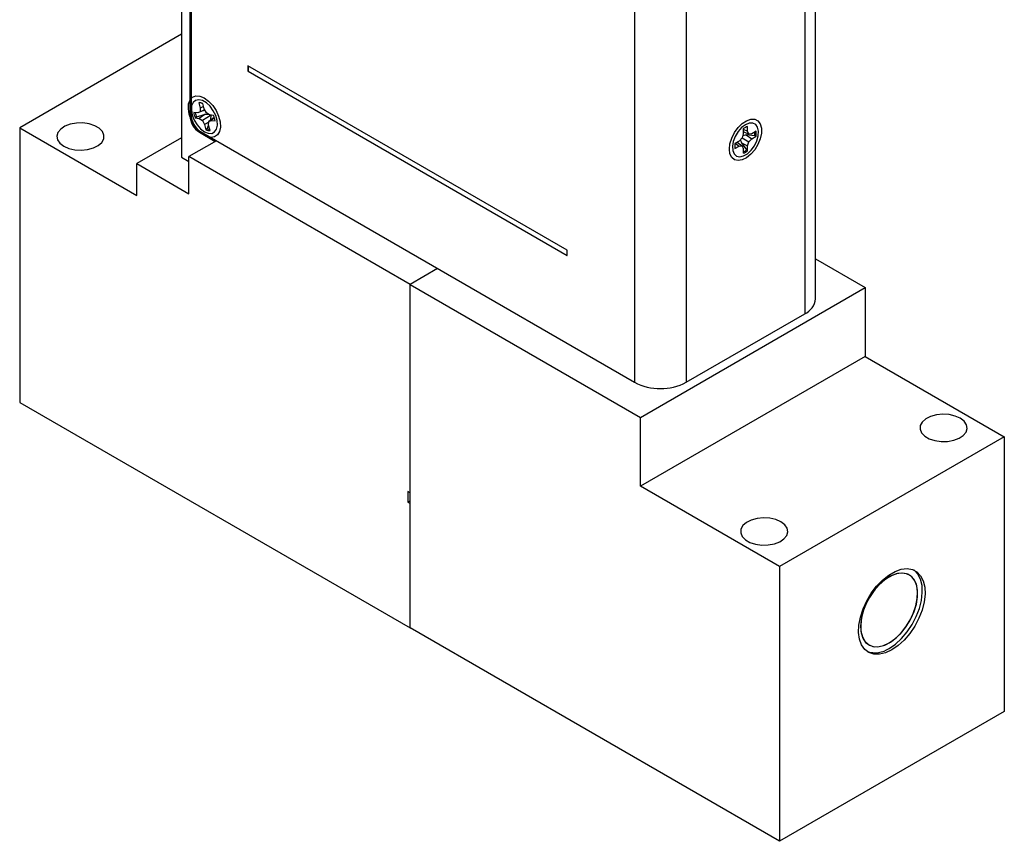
# Model space of a CAD drawing. Header units: inches. Extents: x 6 to 26.3, y 3.7 to 17.6.
# Tile 13 of 24: x 21.7 to 26.3, y 6.9 to 10.8. Entities that reach past the tile are written whole.
import ezdxf

# ---------------------------------------------------------------- set-up
doc = ezdxf.new("R2010")
doc.units = ezdxf.units.IN
doc.header["$LTSCALE"] = 2
doc.header["$MEASUREMENT"] = 0

msp = doc.modelspace()

# ---------------------------------------------------------------- linework, layer by layer
at = {"color": 7, "linetype": 'Continuous', "lineweight": 25}
for p, q in [((22.4655, 13.113), (22.4655, 10.1147)), ((22.5044, 13.093), (22.5044, 10.3078)), ((22.5098, 13.0852), (22.5098, 10.3106)), ((25.4156, 9.4554), (25.4156, 12.5019)), ((25.3658, 12.4325), (25.3658, 9.386)), ((24.5738, 12.1141), (24.5738, 9.0676)), ((24.8142, 12.1141), (24.8142, 9.0676)), ((22.4655, 10.6862), (21.7124, 10.2514)), ((24.2599, 9.6824), (22.7749, 10.5397)), ((22.7749, 10.5397), (22.7749, 10.5144)), ((22.7753, 10.5395), (22.7753, 10.5146)), ((22.7753, 10.5146), (22.7749, 10.5144)), ((22.7749, 10.5144), (24.2599, 9.6571)), ((22.7753, 10.5146), (24.2599, 9.6575)), ((22.5459, 10.3675), (22.5525, 10.3425)), ((22.565, 10.3633), (22.5515, 10.3687)), ((22.5713, 10.3396), (22.5646, 10.3646)), ((22.5409, 10.3204), (22.5226, 10.3233)), ((22.5737, 10.3129), (22.5353, 10.3008)), ((22.5684, 10.3326), (22.5409, 10.3204)), ((22.5519, 10.3257), (22.5409, 10.3204)), ((22.5737, 10.3129), (22.5477, 10.2948)), ((22.5525, 10.3425), (22.5519, 10.3257)), ((22.5736, 10.3354), (22.5519, 10.3257)), ((22.5684, 10.3505), (22.5525, 10.3425)), ((22.6028, 10.3107), (22.5626, 10.2854)), ((22.5684, 10.3326), (22.5738, 10.3351)), ((22.5814, 10.3211), (22.5713, 10.3396)), ((22.5963, 10.3117), (22.5814, 10.3211)), ((22.6146, 10.3089), (22.5963, 10.3117)), ((22.6015, 10.2877), (22.6038, 10.3113)), ((22.5353, 10.3008), (22.5294, 10.2977)), ((22.5294, 10.2977), (22.5477, 10.2948)), ((22.5477, 10.2948), (22.5626, 10.2854)), ((22.5626, 10.2854), (22.5727, 10.2669)), ((22.592, 10.2775), (22.5727, 10.2669)), ((22.5727, 10.2669), (22.5794, 10.2419)), ((22.5915, 10.264), (22.5921, 10.2808)), ((22.5981, 10.239), (22.5915, 10.264)), ((22.6178, 10.2998), (22.5921, 10.2808)), ((22.5921, 10.2808), (22.6031, 10.2861)), ((22.6186, 10.2973), (22.6031, 10.2861)), ((22.6031, 10.2861), (22.6214, 10.2832)), ((21.7124, 10.2514), (21.7124, 8.9735)), ((21.7124, 10.2514), (22.2569, 9.9371)), ((22.549, 10.2307), (22.6225, 10.1882)), ((22.5543, 10.2335), (24.5738, 9.0676)), ((22.5842, 10.2463), (22.5794, 10.2419)), ((22.5842, 10.2463), (22.5918, 10.2627)), ((25.08, 10.2235), (25.0743, 10.2043)), ((25.0927, 10.2183), (25.0772, 10.2142)), ((25.08, 10.246), (25.08, 10.2235)), ((25.08, 10.2444), (25.1, 10.235)), ((25.08, 10.2335), (25.1057, 10.2224)), ((25.1329, 10.2145), (25.0927, 10.2183)), ((25.0927, 10.2183), (25.1195, 10.2007)), ((25.1, 10.235), (25.1, 10.2575)), ((25.1057, 10.2224), (25.1, 10.235)), ((25.1041, 10.2231), (25.1033, 10.2175)), ((25.1195, 10.2238), (25.1057, 10.2224)), ((25.139, 10.235), (25.1195, 10.2238)), ((22.4655, 10.2053), (22.2569, 10.0849)), ((22.6276, 10.1912), (22.4995, 10.1172)), ((25.0605, 10.1898), (25.041, 10.1785)), ((25.0425, 10.1793), (25.0605, 10.1667)), ((25.0518, 10.1847), (25.0743, 10.168)), ((25.0743, 10.2043), (25.0605, 10.1898)), ((25.0714, 10.1814), (25.0947, 10.1485)), ((25.0714, 10.1814), (25.1, 10.167)), ((25.0743, 10.2043), (25.1057, 10.1862)), ((25.1, 10.167), (25.1057, 10.1862)), ((25.1057, 10.1862), (25.1195, 10.2007)), ((25.1195, 10.2007), (25.139, 10.212)), ((25.1329, 10.2145), (25.139, 10.212)), ((25.041, 10.1554), (25.0605, 10.1667)), ((25.0605, 10.1667), (25.0743, 10.168)), ((25.0743, 10.168), (25.08, 10.1554)), ((25.08, 10.1554), (25.08, 10.1329)), ((25.0947, 10.1485), (25.1, 10.1445)), ((25.1, 10.1445), (25.1, 10.167)), ((22.2569, 10.0849), (22.4995, 9.9449)), ((22.2569, 9.9371), (22.2569, 10.0849)), ((22.4655, 10.1147), (22.4995, 10.0951)), ((22.4995, 9.9449), (22.4995, 10.1172)), ((23.529, 9.5228), (22.4995, 10.1172)), ((24.2599, 9.6571), (24.2599, 9.6824)), ((25.4156, 9.642), (25.6475, 9.5081)), ((23.6571, 9.5968), (23.529, 9.5228)), ((23.529, 7.9249), (23.529, 9.5228)), ((23.529, 9.5228), (24.601, 8.904)), ((23.529, 8.5528), (23.529, 9.5228)), ((24.601, 8.904), (25.6475, 9.5081)), ((25.6475, 9.5081), (25.6475, 9.1881)), ((24.8142, 9.0676), (25.3658, 9.386)), ((25.6475, 9.1881), (24.601, 8.5839)), ((25.6475, 9.1881), (26.2945, 8.8146)), ((21.7124, 8.9735), (23.529, 7.9249)), ((24.601, 8.5839), (24.601, 8.904)), ((26.2945, 8.8146), (25.248, 8.2104)), ((26.2945, 8.8146), (26.2945, 7.5367)), ((25.248, 8.2104), (24.601, 8.5839)), ((23.529, 8.5528), (23.5184, 8.5589)), ((23.5184, 8.5589), (23.5184, 8.5099)), ((23.529, 8.516), (23.5184, 8.5099)), ((23.5184, 8.5099), (23.529, 8.5038)), ((23.529, 7.9249), (23.529, 8.5038)), ((25.248, 8.2104), (25.248, 6.9325)), ((25.248, 6.9325), (23.529, 7.9249)), ((26.2945, 7.5367), (25.248, 6.9325))]:
    msp.add_line(p, q, dxfattribs=at)
at = {"color": 8, "linetype": 'Continuous', "lineweight": 25}
msp.add_line((22.5513, 10.232), (22.549, 10.2307), dxfattribs=at)
at = {"color": 7, "linetype": 'Continuous', "lineweight": 25, "flags": 128}
for points in [[(22.5016, 10.3143), (22.4973, 10.3398), (22.4985, 10.3627), (22.5052, 10.3811), (22.5168, 10.3937), (22.5326, 10.3996), (22.5512, 10.3984), (22.5714, 10.3901), (22.5917, 10.3754), (22.6105, 10.3554), (22.6264, 10.3314), (22.6383, 10.3054), (22.6453, 10.2792), (22.6468, 10.2548), (22.6428, 10.234), (22.6336, 10.2184), (22.6197, 10.209), (22.6024, 10.2066), (22.5828, 10.2114), (22.5624, 10.223), (22.5427, 10.2406), (22.5251, 10.2628), (22.5111, 10.288), (22.5016, 10.3143)], [(22.572, 10.233), (22.5899, 10.2258), (22.6063, 10.2255), (22.6195, 10.232), (22.6286, 10.2449), (22.6326, 10.263), (22.6313, 10.2847), (22.6247, 10.308), (22.6134, 10.3309), (22.5984, 10.3513), (22.5811, 10.3675), (22.5629, 10.3779), (22.5456, 10.3818), (22.5306, 10.3786), (22.5193, 10.3688), (22.5127, 10.3531), (22.5114, 10.333), (22.5154, 10.3103), (22.5245, 10.2869), (22.5377, 10.265), (22.5541, 10.2465), (22.572, 10.233)], [(21.9175, 10.1657), (21.9414, 10.1553), (21.9692, 10.1489), (21.999, 10.1472), (22.0286, 10.1501), (22.0556, 10.1575), (22.0782, 10.1689), (22.0946, 10.1833), (22.1037, 10.1998), (22.1047, 10.2171), (22.0976, 10.2339), (22.0829, 10.249), (22.0618, 10.2612), (22.0356, 10.2697), (22.0065, 10.2738), (21.9766, 10.2732), (21.948, 10.268), (21.923, 10.2585), (21.9033, 10.2454), (21.8904, 10.2298), (21.8854, 10.2128), (21.8884, 10.1956), (21.8994, 10.1795), (21.9175, 10.1657)], [(25.015, 10.152), (25.0178, 10.1769), (25.026, 10.2032), (25.0388, 10.229), (25.0555, 10.2522), (25.0748, 10.2712), (25.0951, 10.2845), (25.1151, 10.2913), (25.1332, 10.2909), (25.1481, 10.2834), (25.1588, 10.2694), (25.1643, 10.2499), (25.1643, 10.2263), (25.1588, 10.2004), (25.1481, 10.1742), (25.1332, 10.1495), (25.1151, 10.1282), (25.0951, 10.1118), (25.0748, 10.1017), (25.0555, 10.0985), (25.0388, 10.1024), (25.026, 10.1133), (25.0178, 10.1302), (25.015, 10.152)], [(25.09, 10.2655), (25.0721, 10.252), (25.0557, 10.2335), (25.0425, 10.2116), (25.0334, 10.1882), (25.0294, 10.1655), (25.0307, 10.1454), (25.0373, 10.1297), (25.0486, 10.1199), (25.0636, 10.1167), (25.0809, 10.1206), (25.0991, 10.131), (25.1164, 10.1472), (25.1314, 10.1676), (25.1427, 10.1905), (25.1493, 10.2138), (25.1506, 10.2355), (25.1466, 10.2536), (25.1375, 10.2665), (25.1243, 10.273), (25.1079, 10.2727), (25.09, 10.2655)], [(26.0894, 8.9003), (26.0656, 8.9107), (26.0377, 8.9171), (26.0079, 8.9188), (25.9784, 8.9159), (25.9513, 8.9085), (25.9287, 8.8971), (25.9123, 8.8827), (25.9033, 8.8662), (25.9022, 8.8489), (25.9093, 8.8321), (25.924, 8.817), (25.9452, 8.8048), (25.9713, 8.7963), (26.0004, 8.7922), (26.0303, 8.7928), (26.0589, 8.798), (26.0839, 8.8075), (26.1036, 8.8205), (26.1165, 8.8362), (26.1216, 8.8532), (26.1185, 8.8704), (26.1075, 8.8865), (26.0894, 8.9003)], [(25.2551, 8.4186), (25.2312, 8.429), (25.2033, 8.4354), (25.1735, 8.4372), (25.144, 8.4342), (25.1169, 8.4268), (25.0944, 8.4154), (25.0779, 8.401), (25.0689, 8.3845), (25.0678, 8.3672), (25.0749, 8.3504), (25.0896, 8.3353), (25.1108, 8.3231), (25.1369, 8.3146), (25.166, 8.3105), (25.196, 8.3111), (25.2245, 8.3163), (25.2496, 8.3258), (25.2692, 8.3389), (25.2821, 8.3545), (25.2872, 8.3715), (25.2841, 8.3887), (25.2732, 8.4048), (25.2551, 8.4186)], [(25.7712, 7.8227), (25.742, 7.809), (25.7138, 7.8023), (25.6876, 7.8028), (25.6645, 7.8104), (25.6452, 7.825), (25.6305, 7.8459), (25.6209, 7.8724), (25.6167, 7.9036), (25.6181, 7.9384), (25.6251, 7.9754), (25.6373, 8.0133), (25.6543, 8.0508), (25.6756, 8.0865), (25.7004, 8.1192), (25.7277, 8.1476), (25.7565, 8.1707), (25.7859, 8.1876), (25.8148, 8.1979), (25.8421, 8.201), (25.8669, 8.1969), (25.8881, 8.1858), (25.9052, 8.168), (25.9174, 8.1441), (25.9243, 8.1151), (25.9257, 8.082), (25.9216, 8.046), (25.9119, 8.0084), (25.8972, 7.9705), (25.878, 7.9337), (25.8549, 7.8993), (25.8287, 7.8687), (25.8005, 7.8428), (25.7712, 7.8227)], [(25.6255, 7.9319), (25.6282, 7.9025), (25.6363, 7.8775), (25.6493, 7.8579), (25.6669, 7.8445), (25.6882, 7.8377), (25.7123, 7.838), (25.7384, 7.8452), (25.7652, 7.8592), (25.7918, 7.8792), (25.8171, 7.9046), (25.8399, 7.9342), (25.8594, 7.9669), (25.8748, 8.0013), (25.8854, 8.036), (25.8908, 8.0695), (25.8908, 8.1006), (25.8854, 8.1279), (25.8748, 8.1504), (25.8594, 8.167), (25.8399, 8.1771), (25.8171, 8.1804), (25.7918, 8.1766), (25.7652, 8.166), (25.7384, 8.1489), (25.7123, 8.126), (25.6882, 8.0984), (25.6669, 8.0671), (25.6493, 8.0334), (25.6363, 7.9987), (25.6282, 7.9644), (25.6255, 7.9319)], [(25.7585, 7.8556), (25.7852, 7.8741), (25.8108, 7.8982), (25.8343, 7.9267), (25.8546, 7.9587), (25.871, 7.9926), (25.8828, 8.0273), (25.8896, 8.0612), (25.8909, 8.0929), (25.8869, 8.1211), (25.8775, 8.1448), (25.8634, 8.1629), (25.8449, 8.1747), (25.8229, 8.1797), (25.7982, 8.1777), (25.7719, 8.1687), (25.7451, 8.1533), (25.7188, 8.1318), (25.6942, 8.1054), (25.6722, 8.075), (25.6537, 8.0419), (25.6395, 8.0074), (25.6302, 7.973), (25.6261, 7.94), (25.6275, 7.9098), (25.6342, 7.8837), (25.646, 7.8627), (25.6624, 7.8477), (25.6828, 7.8393), (25.7062, 7.8378), (25.7318, 7.8433), (25.7585, 7.8556)], [(25.7585, 7.8301), (25.7878, 7.8502), (25.816, 7.876), (25.8421, 7.9067), (25.8653, 7.941), (25.8845, 7.9778), (25.8992, 8.0157), (25.9088, 8.0533), (25.913, 8.0894), (25.9116, 8.1225), (25.9047, 8.1515), (25.8925, 8.1753), (25.8754, 8.1931), (25.8741, 8.1941)]]:
    msp.add_lwpolyline(points, dxfattribs=at)
at = {"color": 7, "linetype": 'Continuous', "lineweight": 25}
for centre, radius, start, end in [((22.5496, 10.3303), 0.0374, 66.3613, 95.7948), ((22.6065, 10.315), 0.0968, 182.6055, 237.3945), ((22.6222, 10.3361), 0.1005, 187.343, 202.52), ((22.6273, 10.3386), 0.0995, 189.458, 202.327), ((22.6011, 10.3122), 0.0968, 182.6055, 237.3945), ((22.5218, 10.2704), 0.1005, 7.343, 22.52), ((22.5944, 10.2762), 0.0374, 246.3613, 275.7948), ((22.5996, 10.2832), 0.04, 247.367, 266.2979), ((25.1226, 10.1952), 0.0663, 109.9712, 130.0234), ((25.0645, 10.2259), 0.0693, 350.559, 4.9804), ((25.0737, 10.2235), 0.0663, 349.9756, 10.0244), ((25.1063, 10.167), 0.0663, 169.9756, 190.0244), ((25.0516, 10.2006), 0.0677, 294.8435, 309.6132), ((25.0574, 10.1952), 0.0663, 289.9712, 310.0234), ((25.3305, 9.4639), 0.0855, 294.3747, 354.3052), ((24.694, 9.2996), 0.2613, 242.6097, 297.3903), ((25.6933, 7.9231), 0.1136, 250.6815, 305.0264)]:
    msp.add_arc(centre, radius, start, end, dxfattribs=at)
for points, knots in [([(22.596, 10.3119), (22.5916, 10.3123), (22.5842, 10.3131), (22.5766, 10.3129), (22.5737, 10.3129)], [0, 0, 0, 0, 0.602324, 1, 1, 1, 1]), ([(25.0669, 10.1964), (25.0673, 10.1942), (25.0685, 10.189), (25.0703, 10.1841), (25.0714, 10.1814)], [0, 0, 0, 0, 0.43527, 1, 1, 1, 1])]:
    msp.add_open_spline(points, degree=3, knots=knots, dxfattribs=at)

doc.saveas('drawing.dxf')
